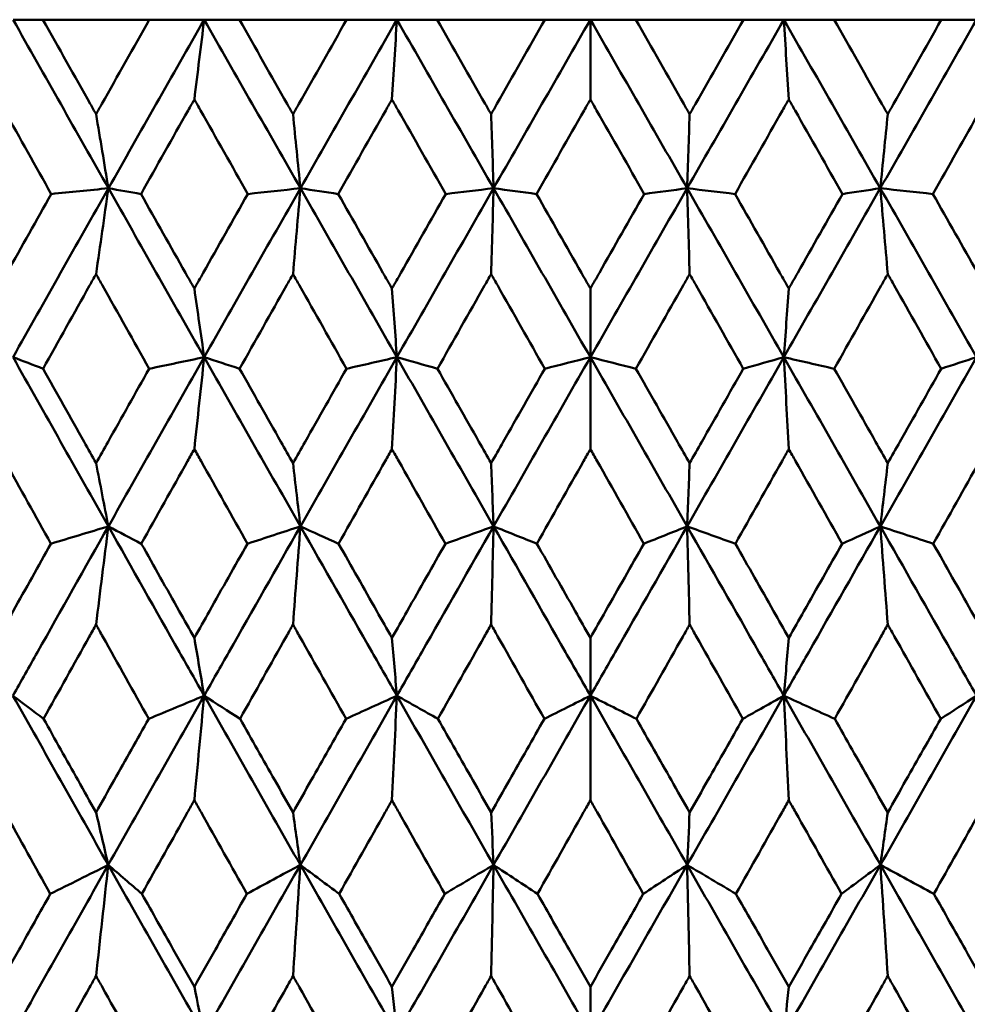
# Model space of a CAD drawing. Header units: millimetres. Extents: x 61 to 1929, y 482 to 2664.
# Tile 10 of 219: x 327 to 333, y 564 to 570. Entities that reach past the tile are written whole.
import ezdxf

# ---------------------------------------------------------------- set-up
doc = ezdxf.new("R2010")
doc.units = ezdxf.units.MM
doc.header["$LTSCALE"] = 10
doc.layers.add('Widoczne (ISO)', color=7, linetype='Continuous', lineweight=50)

msp = doc.modelspace()

# ---------------------------------------------------------------- linework, layer by layer
at = {"layer": 'Widoczne (ISO)'}
for p, q in [((327.1203, 570.2569), (327.3094, 570.2569)), ((327.9826, 570.2569), (327.3094, 570.2569)), ((327.9826, 570.2569), (328.3302, 570.2569)), ((328.3302, 570.2569), (328.553, 570.2569)), ((329.2316, 570.2569), (328.553, 570.2569)), ((329.2316, 570.2569), (329.5498, 570.2569)), ((329.5498, 570.2569), (329.8055, 570.2569)), ((330.4867, 570.2569), (329.8055, 570.2569)), ((330.4867, 570.2569), (330.7742, 570.2569)), ((330.7742, 569.7527), (330.7742, 570.2569)), ((330.7742, 570.2569), (331.0617, 570.2569)), ((331.743, 570.2569), (331.0617, 570.2569)), ((331.743, 570.2569), (331.9986, 570.2569)), ((331.9986, 570.2569), (332.3168, 570.2569)), ((332.9954, 570.2569), (332.3168, 570.2569)), ((332.9954, 570.2569), (333.2182, 570.2569)), ((330.7742, 568.556), (330.7742, 568.122)), ((330.7742, 567.5403), (330.7742, 568.122)), ((330.7742, 566.3468), (330.7742, 565.981)), ((330.7742, 565.3196), (330.7742, 565.981)), ((330.7742, 564.1399), (330.7742, 563.8404))]:
    msp.add_line(p, q, dxfattribs=at)
msp.add_circle((330.7742, 532.2569), 50, dxfattribs=at)
for points in [[(327.1203, 570.2569), (327.321, 569.9017), (327.5222, 569.5462), (327.7237, 569.1906)], [(328.3302, 570.2569), (328.1275, 569.9017), (327.9253, 569.5462), (327.7237, 569.1906)], [(328.2676, 569.7527), (328.2884, 569.9212), (328.3093, 570.0892), (328.3302, 570.2569)], [(328.3302, 570.2569), (328.533, 569.9017), (328.736, 569.5462), (328.9391, 569.1906)], [(329.5498, 570.2569), (329.3459, 569.9017), (329.1423, 569.5462), (328.9391, 569.1906)], [(329.5184, 569.7527), (329.5289, 569.9212), (329.5393, 570.0892), (329.5498, 570.2569)], [(329.5498, 570.2569), (329.7538, 569.9017), (329.9578, 569.5462), (330.1617, 569.1906)], [(330.7742, 570.2569), (330.5699, 569.9017), (330.3657, 569.5462), (330.1617, 569.1906)], [(330.7742, 570.2569), (330.9786, 569.9017), (331.1828, 569.5462), (331.3867, 569.1906)], [(331.9986, 570.2569), (331.7947, 569.9017), (331.5907, 569.5462), (331.3867, 569.1906)], [(331.9986, 570.2569), (332.2026, 569.9017), (332.4062, 569.5462), (332.6094, 569.1906)], [(332.03, 569.7527), (332.0196, 569.9212), (332.0091, 570.0892), (331.9986, 570.2569)], [(333.2182, 570.2569), (333.0155, 569.9017), (332.8125, 569.5462), (332.6094, 569.1906)], [(327.6455, 569.6593), (327.6716, 569.5028), (327.6976, 569.3466), (327.7237, 569.1906)], [(328.8921, 569.6593), (328.9077, 569.5028), (328.9234, 569.3466), (328.9391, 569.1906)], [(330.146, 569.6593), (330.1512, 569.5028), (330.1565, 569.3466), (330.1617, 569.1906)], [(331.4024, 569.6593), (331.3972, 569.5028), (331.392, 569.3466), (331.3867, 569.1906)], [(332.6564, 569.6593), (332.6407, 569.5028), (332.6251, 569.3466), (332.6094, 569.1906)], [(327.7237, 569.1906), (327.5219, 568.8346), (327.3206, 568.4783), (327.1201, 568.122)], [(327.7237, 569.1906), (327.603, 569.1785), (327.4824, 569.1664), (327.3617, 569.1543)], [(327.6455, 568.648), (327.6715, 568.8293), (327.6976, 569.0102), (327.7237, 569.1906)], [(327.7237, 569.1906), (327.9255, 568.8346), (328.1277, 568.4783), (328.3301, 568.122)], [(327.7237, 569.1906), (327.7925, 569.1785), (327.8613, 569.1664), (327.93, 569.1543)], [(328.9391, 569.1906), (328.7356, 568.8346), (328.5326, 568.4783), (328.3301, 568.122)], [(328.9391, 569.1906), (328.828, 569.1785), (328.7169, 569.1664), (328.6058, 569.1543)], [(328.8921, 568.648), (328.9077, 568.8293), (328.9234, 569.0102), (328.9391, 569.1906)], [(328.9391, 569.1906), (329.1425, 568.8346), (329.3461, 568.4783), (329.5498, 568.122)], [(328.9391, 569.1906), (329.019, 569.1785), (329.0988, 569.1664), (329.1787, 569.1543)], [(330.1617, 569.1906), (329.9575, 568.8346), (329.7535, 568.4783), (329.5498, 568.122)], [(330.1617, 569.1906), (330.0606, 569.1785), (329.9596, 569.1664), (329.8585, 569.1543)], [(330.146, 568.648), (330.1512, 568.8293), (330.1565, 569.0102), (330.1617, 569.1906)], [(330.1617, 569.1906), (330.3659, 568.8346), (330.5701, 568.4783), (330.7742, 568.122)], [(330.1617, 569.1906), (330.2524, 569.1785), (330.343, 569.1664), (330.4337, 569.1543)], [(331.3867, 569.1906), (331.1825, 568.8346), (330.9783, 568.4783), (330.7742, 568.122)], [(331.3867, 569.1906), (331.2961, 569.1785), (331.2055, 569.1664), (331.1148, 569.1543)], [(331.4024, 568.648), (331.3972, 568.8293), (331.392, 569.0102), (331.3867, 569.1906)], [(331.3867, 569.1906), (331.591, 568.8346), (331.795, 568.4783), (331.9987, 568.122)], [(331.3867, 569.1906), (331.4878, 569.1785), (331.5889, 569.1664), (331.69, 569.1543)], [(332.6094, 569.1906), (332.4059, 568.8346), (332.2024, 568.4783), (331.9987, 568.122)], [(332.6094, 569.1906), (332.5295, 569.1785), (332.4496, 569.1664), (332.3698, 569.1543)], [(332.6564, 568.648), (332.6408, 568.8293), (332.6251, 569.0102), (332.6094, 569.1906)], [(332.6094, 569.1906), (332.8128, 568.8346), (333.0158, 568.4783), (333.2183, 568.122)], [(332.6094, 569.1906), (332.7205, 569.1785), (332.8315, 569.1664), (332.9426, 569.1543)], [(328.2676, 568.556), (328.2884, 568.4111), (328.3092, 568.2664), (328.3301, 568.122)], [(329.5184, 568.556), (329.5288, 568.4111), (329.5393, 568.2664), (329.5498, 568.122)], [(332.03, 568.556), (332.0196, 568.4111), (332.0092, 568.2664), (331.9987, 568.122)], [(327.1201, 568.122), (327.1835, 568.0977), (327.2469, 568.0734), (327.3103, 568.0491)], [(327.1201, 568.122), (327.3208, 567.7653), (327.5219, 567.4085), (327.7234, 567.0518)], [(328.3301, 568.122), (328.1274, 567.7653), (327.9251, 567.4085), (327.7234, 567.0518)], [(328.3301, 568.122), (328.214, 568.0977), (328.0978, 568.0734), (327.9817, 568.0491)], [(328.2676, 567.5403), (328.2883, 567.7347), (328.3092, 567.9286), (328.3301, 568.122)], [(328.3301, 568.122), (328.4047, 568.0977), (328.4793, 568.0734), (328.554, 568.0491)], [(328.3301, 568.122), (328.5328, 567.7653), (328.7357, 567.4085), (328.9389, 567.0518)], [(329.5498, 568.122), (329.3458, 567.7653), (329.1422, 567.4085), (328.9389, 567.0518)], [(329.5498, 568.122), (329.4434, 568.0977), (329.3371, 568.0734), (329.2307, 568.0491)], [(329.5184, 567.5403), (329.5288, 567.7347), (329.5393, 567.9286), (329.5498, 568.122)], [(329.5498, 568.122), (329.6353, 568.0977), (329.7208, 568.0734), (329.8064, 568.0491)], [(329.5498, 568.122), (329.7536, 567.7653), (329.9576, 567.4085), (330.1616, 567.0518)], [(330.7742, 568.122), (330.5699, 567.7653), (330.3657, 567.4085), (330.1616, 567.0518)], [(330.7742, 568.122), (330.6781, 568.0977), (330.582, 568.0734), (330.4858, 568.0491)], [(330.7742, 568.122), (330.8704, 568.0977), (330.9665, 568.0734), (331.0626, 568.0491)], [(330.7742, 568.122), (330.9785, 567.7653), (331.1828, 567.4085), (331.3868, 567.0518)], [(331.9987, 568.122), (331.7948, 567.7653), (331.5908, 567.4085), (331.3868, 567.0518)], [(331.9987, 568.122), (331.9132, 568.0977), (331.8276, 568.0734), (331.7421, 568.0491)], [(332.03, 567.5403), (332.0196, 567.7347), (332.0092, 567.9286), (331.9987, 568.122)], [(331.9987, 568.122), (332.105, 568.0977), (332.2114, 568.0734), (332.3178, 568.0491)], [(331.9987, 568.122), (332.2026, 567.7653), (332.4063, 567.4085), (332.6095, 567.0518)], [(333.2183, 568.122), (333.0157, 567.7653), (332.8127, 567.4085), (332.6095, 567.0518)], [(333.2183, 568.122), (333.1437, 568.0977), (333.0691, 568.0734), (332.9945, 568.0491)], [(327.6455, 567.4516), (327.6715, 567.3181), (327.6974, 567.1849), (327.7234, 567.0518)], [(328.8921, 567.4516), (328.9077, 567.3181), (328.9233, 567.1849), (328.9389, 567.0518)], [(330.146, 567.4516), (330.1512, 567.3181), (330.1564, 567.1849), (330.1616, 567.0518)], [(331.4024, 567.4516), (331.3972, 567.3181), (331.392, 567.1849), (331.3868, 567.0518)], [(332.6564, 567.4516), (332.6408, 567.3181), (332.6252, 567.1849), (332.6095, 567.0518)], [(327.7234, 567.0518), (327.6022, 567.0153), (327.481, 566.9788), (327.3598, 566.9423)], [(327.6455, 566.4306), (327.6714, 566.6382), (327.6974, 566.8453), (327.7234, 567.0518)], [(327.7234, 567.0518), (327.7929, 567.0153), (327.8624, 566.9788), (327.9319, 566.9423)], [(328.9389, 567.0518), (328.8273, 567.0153), (328.7156, 566.9788), (328.6039, 566.9423)], [(328.8921, 566.4306), (328.9076, 566.6382), (328.9232, 566.8453), (328.9389, 567.0518)], [(328.9389, 567.0518), (329.0195, 567.0153), (329.1, 566.9788), (329.1806, 566.9423)], [(330.1616, 567.0518), (330.06, 567.0153), (329.9583, 566.9788), (329.8566, 566.9423)], [(330.146, 566.4306), (330.1512, 566.6382), (330.1564, 566.8453), (330.1616, 567.0518)], [(330.1616, 567.0518), (330.2529, 567.0153), (330.3442, 566.9788), (330.4355, 566.9423)], [(331.3868, 567.0518), (331.2955, 567.0153), (331.2042, 566.9788), (331.1129, 566.9423)], [(331.4024, 566.4306), (331.3973, 566.6382), (331.392, 566.8453), (331.3868, 567.0518)], [(331.3868, 567.0518), (331.4885, 567.0153), (331.5901, 566.9788), (331.6918, 566.9423)], [(332.6095, 567.0518), (332.529, 567.0153), (332.4484, 566.9788), (332.3679, 566.9423)], [(332.6564, 566.4306), (332.6408, 566.6382), (332.6252, 566.8453), (332.6095, 567.0518)], [(332.6095, 567.0518), (332.7212, 567.0153), (332.8328, 566.9788), (332.9445, 566.9423)], [(328.2676, 566.3468), (328.2883, 566.2247), (328.309, 566.1027), (328.3297, 565.981)], [(329.5184, 566.3468), (329.5288, 566.2247), (329.5392, 566.1027), (329.5496, 565.981)], [(332.03, 566.3468), (332.0197, 566.2247), (332.0093, 566.1027), (331.9989, 565.981)], [(327.1196, 565.981), (327.1841, 565.9323), (327.2486, 565.8835), (327.3131, 565.8348)], [(327.1196, 565.981), (327.32, 565.6241), (327.5211, 565.2672), (327.7228, 564.9102)], [(328.3297, 565.981), (328.1271, 565.6241), (327.9248, 565.2672), (327.7228, 564.9102)], [(328.3297, 565.981), (328.2128, 565.9323), (328.0958, 565.8835), (327.9788, 565.8348)], [(328.2676, 565.3196), (328.2882, 565.5406), (328.3089, 565.7611), (328.3297, 565.981)], [(328.3297, 565.981), (328.4054, 565.9323), (328.4811, 565.8835), (328.5568, 565.8348)], [(328.3297, 565.981), (328.5322, 565.6241), (328.7352, 565.2672), (328.9386, 564.9102)], [(329.5496, 565.981), (329.3458, 565.6241), (329.1421, 565.2672), (328.9386, 564.9102)], [(329.5496, 565.981), (329.4424, 565.9323), (329.3351, 565.8835), (329.2278, 565.8348)], [(329.5184, 565.3196), (329.5288, 565.5406), (329.5391, 565.7611), (329.5496, 565.981)], [(329.5496, 565.981), (329.6361, 565.9323), (329.7227, 565.8835), (329.8093, 565.8348)], [(329.5496, 565.981), (329.7533, 565.6241), (329.9573, 565.2672), (330.1615, 564.9102)], [(330.7742, 565.981), (330.5701, 565.6241), (330.3658, 565.2672), (330.1615, 564.9102)], [(330.7742, 565.981), (330.6772, 565.9323), (330.5801, 565.8835), (330.4829, 565.8348)], [(330.7742, 565.981), (330.8713, 565.9323), (330.9684, 565.8835), (331.0655, 565.8348)], [(330.7742, 565.981), (330.9784, 565.6241), (331.1827, 565.2672), (331.3869, 564.9102)], [(331.9989, 565.981), (331.7952, 565.6241), (331.5911, 565.2672), (331.3869, 564.9102)], [(331.9989, 565.981), (331.9123, 565.9323), (331.8258, 565.8835), (331.7392, 565.8348)], [(332.03, 565.3196), (332.0197, 565.5406), (332.0093, 565.7611), (331.9989, 565.981)], [(331.9989, 565.981), (332.1061, 565.9323), (332.2133, 565.8835), (332.3206, 565.8348)], [(331.9989, 565.981), (332.2027, 565.6241), (332.4064, 565.2672), (332.6099, 564.9102)], [(333.2187, 565.981), (333.0162, 565.6241), (332.8133, 565.2672), (332.6099, 564.9102)], [(333.2187, 565.981), (333.143, 565.9323), (333.0674, 565.8835), (332.9916, 565.8348)], [(327.6455, 565.2426), (327.6713, 565.1317), (327.697, 565.0209), (327.7228, 564.9102)], [(328.8921, 565.2426), (328.9075, 565.1317), (328.923, 565.0209), (328.9386, 564.9102)], [(330.146, 565.2426), (330.1512, 565.1317), (330.1564, 565.0209), (330.1615, 564.9102)], [(331.4024, 565.2426), (331.3973, 565.1317), (331.3921, 565.0209), (331.3869, 564.9102)], [(332.6564, 565.2426), (332.6409, 565.1317), (332.6254, 565.0209), (332.6099, 564.9102)], [(327.7228, 564.9102), (327.521, 564.5536), (327.3196, 564.1969), (327.1187, 563.8404)], [(327.7228, 564.9102), (327.6006, 564.8493), (327.4783, 564.7883), (327.356, 564.7273)], [(327.6455, 564.2082), (327.6712, 564.4428), (327.6969, 564.6768), (327.7228, 564.9102)], [(327.7228, 564.9102), (327.7937, 564.8493), (327.8647, 564.7883), (327.9357, 564.7273)], [(327.7228, 564.9102), (327.9244, 564.5536), (328.1265, 564.1969), (328.3291, 563.8404)], [(328.9386, 564.9102), (328.7352, 564.5536), (328.532, 564.1969), (328.3291, 563.8404)], [(328.9386, 564.9102), (328.8258, 564.8493), (328.713, 564.7883), (328.6001, 564.7273)], [(328.8921, 564.2082), (328.9075, 564.4428), (328.923, 564.6768), (328.9386, 564.9102)], [(328.9386, 564.9102), (329.0205, 564.8493), (329.1024, 564.7883), (329.1844, 564.7273)], [(328.9386, 564.9102), (329.1417, 564.5536), (329.3453, 564.1969), (329.5493, 563.8404)], [(330.1615, 564.9102), (329.9574, 564.5536), (329.7533, 564.1969), (329.5493, 563.8404)], [(330.1615, 564.9102), (330.0586, 564.8493), (329.9557, 564.7883), (329.8528, 564.7273)], [(330.146, 564.2082), (330.1512, 564.4428), (330.1563, 564.6768), (330.1615, 564.9102)], [(330.1615, 564.9102), (330.2541, 564.8493), (330.3467, 564.7883), (330.4394, 564.7273)], [(330.1615, 564.9102), (330.3656, 564.5536), (330.5698, 564.1969), (330.7742, 563.8404)], [(331.3869, 564.9102), (331.1829, 564.5536), (330.9786, 564.1969), (330.7742, 563.8404)], [(331.3869, 564.9102), (331.2943, 564.8493), (331.2017, 564.7883), (331.1091, 564.7273)], [(331.4024, 564.2082), (331.3973, 564.4428), (331.3921, 564.6768), (331.3869, 564.9102)], [(331.3869, 564.9102), (331.4898, 564.8493), (331.5927, 564.7883), (331.6957, 564.7273)], [(331.3869, 564.9102), (331.591, 564.5536), (331.7951, 564.1969), (331.9992, 563.8404)], [(332.6099, 564.9102), (332.4067, 564.5536), (332.2031, 564.1969), (331.9992, 563.8404)], [(332.6099, 564.9102), (332.528, 564.8493), (332.446, 564.7883), (332.364, 564.7273)], [(332.6564, 564.2082), (332.641, 564.4428), (332.6255, 564.6768), (332.6099, 564.9102)], [(332.6099, 564.9102), (332.7227, 564.8493), (332.8355, 564.7883), (332.9484, 564.7273)], [(332.6099, 564.9102), (332.8132, 564.5536), (333.0164, 564.1969), (333.2193, 563.8404)], [(328.2676, 564.1399), (328.2881, 564.0399), (328.3086, 563.9401), (328.3291, 563.8404)], [(329.5184, 564.1399), (329.5287, 564.0399), (329.539, 563.9401), (329.5493, 563.8404)], [(332.03, 564.1399), (332.0198, 564.0399), (332.0095, 563.9401), (331.9992, 563.8404)]]:
    msp.add_open_spline(points, degree=3, dxfattribs=at)
for points, knots in [([(327.3094, 570.2569), (327.4092, 570.0793), (327.5091, 569.9016), (327.6213, 569.7024), (327.6334, 569.6808), (327.6455, 569.6593)], [0, 0, 0, 0, 0.06135239, 0.06135239, 0.06879633, 0.06879633, 0.06879633, 0.06879633]), ([(327.6455, 569.6593), (327.6577, 569.6808), (327.6698, 569.7024), (327.782, 569.9016), (327.8822, 570.0793), (327.9826, 570.2569)], [0.05393723, 0.05393723, 0.05393723, 0.05393723, 0.06137399, 0.06137399, 0.12273355, 0.12273355, 0.12273355, 0.12273355]), ([(328.553, 570.2569), (328.6538, 570.0793), (328.7545, 569.9016), (328.8676, 569.7024), (328.8798, 569.6808), (328.8921, 569.6593)], [0, 0, 0, 0, 0.06135239, 0.06135239, 0.06879633, 0.06879633, 0.06879633, 0.06879633]), ([(328.8921, 569.6593), (328.9043, 569.6808), (328.9165, 569.7024), (329.0296, 569.9016), (329.1306, 570.0793), (329.2316, 570.2569)], [0.05393723, 0.05393723, 0.05393723, 0.05393723, 0.06137399, 0.06137399, 0.12273355, 0.12273355, 0.12273355, 0.12273355]), ([(329.8055, 570.2569), (329.9067, 570.0793), (330.0079, 569.9016), (330.1214, 569.7024), (330.1337, 569.6808), (330.146, 569.6593)], [0, 0, 0, 0, 0.06135239, 0.06135239, 0.06879633, 0.06879633, 0.06879633, 0.06879633]), ([(330.146, 569.6593), (330.1583, 569.6808), (330.1706, 569.7024), (330.2841, 569.9016), (330.3854, 570.0793), (330.4867, 570.2569)], [0.05393723, 0.05393723, 0.05393723, 0.05393723, 0.06137399, 0.06137399, 0.12273355, 0.12273355, 0.12273355, 0.12273355]), ([(331.0617, 570.2569), (331.1631, 570.0793), (331.2644, 569.9016), (331.3779, 569.7024), (331.3902, 569.6808), (331.4024, 569.6593)], [0, 0, 0, 0, 0.06135239, 0.06135239, 0.06879633, 0.06879633, 0.06879633, 0.06879633]), ([(331.4024, 569.6593), (331.4147, 569.6808), (331.427, 569.7024), (331.5405, 569.9016), (331.6417, 570.0793), (331.743, 570.2569)], [0.05393723, 0.05393723, 0.05393723, 0.05393723, 0.06137399, 0.06137399, 0.12273355, 0.12273355, 0.12273355, 0.12273355]), ([(332.3168, 570.2569), (332.4179, 570.0793), (332.5188, 569.9016), (332.6319, 569.7024), (332.6442, 569.6808), (332.6564, 569.6593)], [0, 0, 0, 0, 0.06135239, 0.06135239, 0.06879633, 0.06879633, 0.06879633, 0.06879633]), ([(332.6564, 569.6593), (332.6686, 569.6808), (332.6808, 569.7024), (332.7939, 569.9016), (332.8947, 570.0793), (332.9954, 570.2569)], [0.05393723, 0.05393723, 0.05393723, 0.05393723, 0.06137399, 0.06137399, 0.12273355, 0.12273355, 0.12273355, 0.12273355]), ([(327.3617, 569.1543), (327.2629, 569.3305), (327.1642, 569.5068), (327.0526, 569.7062), (327.0396, 569.7294), (327.0266, 569.7527)], [0.00523804, 0.00523804, 0.00523804, 0.00523804, 0.06606705, 0.06606705, 0.07409033, 0.07409033, 0.07409033, 0.07409033]), ([(328.2676, 569.7527), (328.2544, 569.7295), (328.2413, 569.7063), (328.1287, 569.5068), (328.0293, 569.3306), (327.93, 569.1543)], [0.05804162, 0.05804162, 0.05804162, 0.05804162, 0.06605559, 0.06605559, 0.12689392, 0.12689392, 0.12689392, 0.12689392]), ([(328.6058, 569.1543), (328.5062, 569.3305), (328.4066, 569.5068), (328.2938, 569.7062), (328.2807, 569.7294), (328.2676, 569.7527)], [0.00523804, 0.00523804, 0.00523804, 0.00523804, 0.06606705, 0.06606705, 0.07409033, 0.07409033, 0.07409033, 0.07409033]), ([(329.5184, 569.7527), (329.5052, 569.7295), (329.492, 569.7063), (329.3787, 569.5068), (329.2786, 569.3306), (329.1787, 569.1543)], [0.05804162, 0.05804162, 0.05804162, 0.05804162, 0.06605559, 0.06605559, 0.12689392, 0.12689392, 0.12689392, 0.12689392]), ([(329.8585, 569.1543), (329.7584, 569.3305), (329.6582, 569.5068), (329.5448, 569.7062), (329.5316, 569.7294), (329.5184, 569.7527)], [0.00523804, 0.00523804, 0.00523804, 0.00523804, 0.06606705, 0.06606705, 0.07409033, 0.07409033, 0.07409033, 0.07409033]), ([(330.7742, 569.7527), (330.761, 569.7295), (330.7478, 569.7063), (330.6342, 569.5068), (330.5339, 569.3306), (330.4337, 569.1543)], [0.05804162, 0.05804162, 0.05804162, 0.05804162, 0.06605559, 0.06605559, 0.12689392, 0.12689392, 0.12689392, 0.12689392]), ([(331.1148, 569.1543), (331.0146, 569.3305), (330.9143, 569.5068), (330.8007, 569.7062), (330.7875, 569.7294), (330.7742, 569.7527)], [0.00523804, 0.00523804, 0.00523804, 0.00523804, 0.06606705, 0.06606705, 0.07409033, 0.07409033, 0.07409033, 0.07409033]), ([(332.03, 569.7527), (332.0168, 569.7295), (332.0036, 569.7063), (331.8903, 569.5068), (331.7901, 569.3306), (331.69, 569.1543)], [0.05804162, 0.05804162, 0.05804162, 0.05804162, 0.06605559, 0.06605559, 0.12689392, 0.12689392, 0.12689392, 0.12689392]), ([(332.3698, 569.1543), (332.2698, 569.3305), (332.1698, 569.5068), (332.0565, 569.7062), (332.0433, 569.7294), (332.03, 569.7527)], [0.00523804, 0.00523804, 0.00523804, 0.00523804, 0.06606705, 0.06606705, 0.07409033, 0.07409033, 0.07409033, 0.07409033]), ([(333.2809, 569.7527), (333.2678, 569.7295), (333.2547, 569.7063), (333.1419, 569.5068), (333.0423, 569.3306), (332.9426, 569.1543)], [0.05804162, 0.05804162, 0.05804162, 0.05804162, 0.06605559, 0.06605559, 0.12689392, 0.12689392, 0.12689392, 0.12689392]), ([(327.0266, 568.556), (327.0453, 568.5895), (327.064, 568.6229), (327.1756, 568.8224), (327.2686, 568.9883), (327.3617, 569.1543)], [0.04993807, 0.04993807, 0.04993807, 0.04993807, 0.0614821, 0.0614821, 0.11877783, 0.11877783, 0.11877783, 0.11877783]), ([(327.93, 569.1543), (328.0236, 568.9883), (328.1172, 568.8224), (328.2298, 568.623), (328.2487, 568.5895), (328.2676, 568.556)], [0.00418374, 0.00418374, 0.00418374, 0.00418374, 0.06147247, 0.06147247, 0.07302352, 0.07302352, 0.07302352, 0.07302352]), ([(328.2676, 568.556), (328.2864, 568.5895), (328.3053, 568.6229), (328.418, 568.8224), (328.5119, 568.9883), (328.6058, 569.1543)], [0.04993807, 0.04993807, 0.04993807, 0.04993807, 0.0614821, 0.0614821, 0.11877783, 0.11877783, 0.11877783, 0.11877783]), ([(329.1787, 569.1543), (329.2729, 568.9883), (329.3671, 568.8224), (329.4804, 568.623), (329.4994, 568.5895), (329.5184, 568.556)], [0.00418374, 0.00418374, 0.00418374, 0.00418374, 0.06147247, 0.06147247, 0.07302352, 0.07302352, 0.07302352, 0.07302352]), ([(329.5184, 568.556), (329.5374, 568.5895), (329.5564, 568.6229), (329.6697, 568.8224), (329.7641, 568.9883), (329.8585, 569.1543)], [0.04993807, 0.04993807, 0.04993807, 0.04993807, 0.0614821, 0.0614821, 0.11877783, 0.11877783, 0.11877783, 0.11877783]), ([(330.4337, 569.1543), (330.5281, 568.9883), (330.6226, 568.8224), (330.7361, 568.623), (330.7552, 568.5895), (330.7742, 568.556)], [0.00418374, 0.00418374, 0.00418374, 0.00418374, 0.06147247, 0.06147247, 0.07302352, 0.07302352, 0.07302352, 0.07302352]), ([(330.7742, 568.556), (330.7933, 568.5895), (330.8123, 568.6229), (330.9258, 568.8224), (331.0203, 568.9883), (331.1148, 569.1543)], [0.04993807, 0.04993807, 0.04993807, 0.04993807, 0.0614821, 0.0614821, 0.11877783, 0.11877783, 0.11877783, 0.11877783]), ([(331.69, 569.1543), (331.7844, 568.9883), (331.8787, 568.8224), (331.992, 568.623), (332.011, 568.5895), (332.03, 568.556)], [0.00418374, 0.00418374, 0.00418374, 0.00418374, 0.06147247, 0.06147247, 0.07302352, 0.07302352, 0.07302352, 0.07302352]), ([(332.03, 568.556), (332.049, 568.5895), (332.068, 568.6229), (332.1813, 568.8224), (332.2755, 568.9883), (332.3698, 569.1543)], [0.04993807, 0.04993807, 0.04993807, 0.04993807, 0.0614821, 0.0614821, 0.11877783, 0.11877783, 0.11877783, 0.11877783]), ([(332.9426, 569.1543), (333.0366, 568.9883), (333.1304, 568.8224), (333.2431, 568.623), (333.262, 568.5895), (333.2809, 568.556)], [0.00418374, 0.00418374, 0.00418374, 0.00418374, 0.06147247, 0.06147247, 0.07302352, 0.07302352, 0.07302352, 0.07302352]), ([(327.6455, 568.648), (327.6318, 568.6235), (327.6181, 568.5991), (327.5062, 568.3995), (327.4082, 568.2243), (327.3103, 568.0491)], [0.06241522, 0.06241522, 0.06241522, 0.06241522, 0.0708546, 0.0708546, 0.13127416, 0.13127416, 0.13127416, 0.13127416]), ([(327.9817, 568.0491), (327.8833, 568.2243), (327.785, 568.3994), (327.673, 568.599), (327.6593, 568.6235), (327.6455, 568.648)], [0.01044349, 0.01044349, 0.01044349, 0.01044349, 0.07085106, 0.07085106, 0.07930241, 0.07930241, 0.07930241, 0.07930241]), ([(328.8921, 568.648), (328.8782, 568.6235), (328.8644, 568.5991), (328.7516, 568.3995), (328.6527, 568.2243), (328.554, 568.0491)], [0.06241522, 0.06241522, 0.06241522, 0.06241522, 0.0708546, 0.0708546, 0.13127416, 0.13127416, 0.13127416, 0.13127416]), ([(329.2307, 568.0491), (329.1316, 568.2243), (329.0326, 568.3994), (328.9198, 568.599), (328.9059, 568.6235), (328.8921, 568.648)], [0.01044349, 0.01044349, 0.01044349, 0.01044349, 0.07085106, 0.07085106, 0.07930241, 0.07930241, 0.07930241, 0.07930241]), ([(330.146, 568.648), (330.1321, 568.6235), (330.1182, 568.5991), (330.005, 568.3995), (329.9056, 568.2243), (329.8064, 568.0491)], [0.06241522, 0.06241522, 0.06241522, 0.06241522, 0.0708546, 0.0708546, 0.13127416, 0.13127416, 0.13127416, 0.13127416]), ([(330.4858, 568.0491), (330.3865, 568.2243), (330.2871, 568.3994), (330.1738, 568.599), (330.1599, 568.6235), (330.146, 568.648)], [0.01044349, 0.01044349, 0.01044349, 0.01044349, 0.07085106, 0.07085106, 0.07930241, 0.07930241, 0.07930241, 0.07930241]), ([(331.4024, 568.648), (331.3886, 568.6235), (331.3747, 568.5991), (331.2614, 568.3995), (331.162, 568.2243), (331.0626, 568.0491)], [0.06241522, 0.06241522, 0.06241522, 0.06241522, 0.0708546, 0.0708546, 0.13127416, 0.13127416, 0.13127416, 0.13127416]), ([(331.7421, 568.0491), (331.6428, 568.2243), (331.5435, 568.3994), (331.4303, 568.599), (331.4163, 568.6235), (331.4024, 568.648)], [0.01044349, 0.01044349, 0.01044349, 0.01044349, 0.07085106, 0.07085106, 0.07930241, 0.07930241, 0.07930241, 0.07930241]), ([(332.6564, 568.648), (332.6426, 568.6235), (332.6287, 568.5991), (332.5159, 568.3995), (332.4168, 568.2243), (332.3178, 568.0491)], [0.06241522, 0.06241522, 0.06241522, 0.06241522, 0.0708546, 0.0708546, 0.13127416, 0.13127416, 0.13127416, 0.13127416]), ([(332.9945, 568.0491), (332.8958, 568.2243), (332.7969, 568.3994), (332.6841, 568.599), (332.6702, 568.6235), (332.6564, 568.648)], [0.01044349, 0.01044349, 0.01044349, 0.01044349, 0.07085106, 0.07085106, 0.07930241, 0.07930241, 0.07930241, 0.07930241]), ([(327.3103, 568.0491), (327.3966, 567.8951), (327.483, 567.741), (327.5948, 567.5418), (327.6202, 567.4967), (327.6455, 567.4516)], [0.00838421, 0.00838421, 0.00838421, 0.00838421, 0.06155515, 0.06155515, 0.07712864, 0.07712864, 0.07712864, 0.07712864]), ([(327.6455, 567.4516), (327.6709, 567.4967), (327.6962, 567.5418), (327.8082, 567.741), (327.8949, 567.8951), (327.9817, 568.0491)], [0.04598621, 0.04598621, 0.04598621, 0.04598621, 0.06155279, 0.06155279, 0.11473062, 0.11473062, 0.11473062, 0.11473062]), ([(328.554, 568.0491), (328.6411, 567.8951), (328.7282, 567.741), (328.841, 567.5418), (328.8665, 567.4967), (328.8921, 567.4516)], [0.00838421, 0.00838421, 0.00838421, 0.00838421, 0.06155515, 0.06155515, 0.07712864, 0.07712864, 0.07712864, 0.07712864]), ([(328.8921, 567.4516), (328.9176, 567.4967), (328.9431, 567.5418), (329.056, 567.741), (329.1433, 567.8951), (329.2307, 568.0491)], [0.04598621, 0.04598621, 0.04598621, 0.04598621, 0.06155279, 0.06155279, 0.11473062, 0.11473062, 0.11473062, 0.11473062]), ([(329.8064, 568.0491), (329.8939, 567.8951), (329.9815, 567.741), (330.0947, 567.5418), (330.1204, 567.4967), (330.146, 567.4516)], [0.00838421, 0.00838421, 0.00838421, 0.00838421, 0.06155515, 0.06155515, 0.07712864, 0.07712864, 0.07712864, 0.07712864]), ([(330.146, 567.4516), (330.1717, 567.4967), (330.1973, 567.5418), (330.3105, 567.741), (330.3982, 567.8951), (330.4858, 568.0491)], [0.04598621, 0.04598621, 0.04598621, 0.04598621, 0.06155279, 0.06155279, 0.11473062, 0.11473062, 0.11473062, 0.11473062]), ([(331.0626, 568.0491), (331.1503, 567.8951), (331.2379, 567.741), (331.3511, 567.5418), (331.3768, 567.4967), (331.4024, 567.4516)], [0.00838421, 0.00838421, 0.00838421, 0.00838421, 0.06155515, 0.06155515, 0.07712864, 0.07712864, 0.07712864, 0.07712864]), ([(331.4024, 567.4516), (331.4281, 567.4967), (331.4537, 567.5418), (331.5669, 567.741), (331.6545, 567.8951), (331.7421, 568.0491)], [0.04598621, 0.04598621, 0.04598621, 0.04598621, 0.06155279, 0.06155279, 0.11473062, 0.11473062, 0.11473062, 0.11473062]), ([(332.3178, 568.0491), (332.4051, 567.8951), (332.4925, 567.741), (332.6053, 567.5418), (332.6308, 567.4967), (332.6564, 567.4516)], [0.00838421, 0.00838421, 0.00838421, 0.00838421, 0.06155515, 0.06155515, 0.07712864, 0.07712864, 0.07712864, 0.07712864]), ([(332.6564, 567.4516), (332.6819, 567.4967), (332.7075, 567.5418), (332.8202, 567.741), (332.9074, 567.8951), (332.9945, 568.0491)], [0.04598621, 0.04598621, 0.04598621, 0.04598621, 0.06155279, 0.06155279, 0.11473062, 0.11473062, 0.11473062, 0.11473062]), ([(327.3598, 566.9423), (327.2627, 567.1164), (327.1658, 567.2904), (327.0548, 567.4897), (327.0407, 567.515), (327.0266, 567.5403)], [0.01556037, 0.01556037, 0.01556037, 0.01556037, 0.07555527, 0.07555527, 0.08428623, 0.08428623, 0.08428623, 0.08428623]), ([(328.2676, 567.5403), (328.2534, 567.5151), (328.2391, 567.4898), (328.1271, 567.2905), (328.0295, 567.1164), (327.9319, 566.9423)], [0.06686277, 0.06686277, 0.06686277, 0.06686277, 0.07557848, 0.07557848, 0.13558897, 0.13558897, 0.13558897, 0.13558897]), ([(328.6039, 566.9423), (328.506, 567.1164), (328.4081, 567.2904), (328.296, 567.4897), (328.2818, 567.515), (328.2676, 567.5403)], [0.01556037, 0.01556037, 0.01556037, 0.01556037, 0.07555527, 0.07555527, 0.08428623, 0.08428623, 0.08428623, 0.08428623]), ([(329.5184, 567.5403), (329.5041, 567.5151), (329.4898, 567.4898), (329.3771, 567.2905), (329.2788, 567.1164), (329.1806, 566.9423)], [0.06686277, 0.06686277, 0.06686277, 0.06686277, 0.07557848, 0.07557848, 0.13558897, 0.13558897, 0.13558897, 0.13558897]), ([(329.8566, 566.9423), (329.7582, 567.1164), (329.6598, 567.2904), (329.5471, 567.4897), (329.5327, 567.515), (329.5184, 567.5403)], [0.01556037, 0.01556037, 0.01556037, 0.01556037, 0.07555527, 0.07555527, 0.08428623, 0.08428623, 0.08428623, 0.08428623]), ([(330.7742, 567.5403), (330.7599, 567.5151), (330.7456, 567.4898), (330.6327, 567.2905), (330.5341, 567.1164), (330.4355, 566.9423)], [0.06686277, 0.06686277, 0.06686277, 0.06686277, 0.07557848, 0.07557848, 0.13558897, 0.13558897, 0.13558897, 0.13558897]), ([(331.1129, 566.9423), (331.0144, 567.1164), (330.9159, 567.2904), (330.8029, 567.4897), (330.7886, 567.515), (330.7742, 567.5403)], [0.01556037, 0.01556037, 0.01556037, 0.01556037, 0.07555527, 0.07555527, 0.08428623, 0.08428623, 0.08428623, 0.08428623]), ([(332.03, 567.5403), (332.0157, 567.5151), (332.0014, 567.4898), (331.8887, 567.2905), (331.7903, 567.1164), (331.6918, 566.9423)], [0.06686277, 0.06686277, 0.06686277, 0.06686277, 0.07557848, 0.07557848, 0.13558897, 0.13558897, 0.13558897, 0.13558897]), ([(332.3679, 566.9423), (332.2697, 567.1164), (332.1714, 567.2904), (332.0587, 567.4897), (332.0444, 567.515), (332.03, 567.5403)], [0.01556037, 0.01556037, 0.01556037, 0.01556037, 0.07555527, 0.07555527, 0.08428623, 0.08428623, 0.08428623, 0.08428623]), ([(333.2809, 567.5403), (333.2667, 567.5151), (333.2525, 567.4898), (333.1404, 567.2905), (333.0425, 567.1164), (332.9445, 566.9423)], [0.06686277, 0.06686277, 0.06686277, 0.06686277, 0.07557848, 0.07557848, 0.13558897, 0.13558897, 0.13558897, 0.13558897]), ([(327.7234, 567.0518), (327.5736, 566.7868), (327.424, 566.5218), (327.2231, 566.1649), (327.1713, 566.073), (327.1196, 565.981)], [0.3692784, 0.3692784, 0.3692784, 0.3692784, 0.4608442, 0.4608442, 0.492629, 0.492629, 0.492629, 0.492629]), ([(327.7234, 567.0518), (327.8732, 566.7868), (328.0231, 566.5218), (328.2254, 566.1649), (328.2776, 566.073), (328.3297, 565.981)], [0.3692784, 0.3692784, 0.3692784, 0.3692784, 0.4608442, 0.4608442, 0.492629, 0.492629, 0.492629, 0.492629]), ([(328.9389, 567.0518), (328.7879, 566.7868), (328.6371, 566.5218), (328.4342, 566.1649), (328.382, 566.073), (328.3297, 565.981)], [0.3692784, 0.3692784, 0.3692784, 0.3692784, 0.4608442, 0.4608442, 0.492629, 0.492629, 0.492629, 0.492629]), ([(328.9389, 567.0518), (329.0899, 566.7868), (329.2409, 566.5218), (329.4446, 566.1649), (329.4971, 566.073), (329.5496, 565.981)], [0.3692784, 0.3692784, 0.3692784, 0.3692784, 0.4608442, 0.4608442, 0.492629, 0.492629, 0.492629, 0.492629]), ([(330.1616, 567.0518), (330.0101, 566.7868), (329.8586, 566.5218), (329.6546, 566.1649), (329.6021, 566.073), (329.5496, 565.981)], [0.3692784, 0.3692784, 0.3692784, 0.3692784, 0.4608442, 0.4608442, 0.492629, 0.492629, 0.492629, 0.492629]), ([(330.1616, 567.0518), (330.3132, 566.7868), (330.4648, 566.5218), (330.669, 566.1649), (330.7216, 566.073), (330.7742, 565.981)], [0.3692784, 0.3692784, 0.3692784, 0.3692784, 0.4608442, 0.4608442, 0.492629, 0.492629, 0.492629, 0.492629]), ([(331.3868, 567.0518), (331.2352, 566.7868), (331.0836, 566.5218), (330.8795, 566.1649), (330.8269, 566.073), (330.7742, 565.981)], [0.3692784, 0.3692784, 0.3692784, 0.3692784, 0.4608442, 0.4608442, 0.492629, 0.492629, 0.492629, 0.492629]), ([(331.3868, 567.0518), (331.5384, 566.7868), (331.6899, 566.5218), (331.8938, 566.1649), (331.9464, 566.073), (331.9989, 565.981)], [0.3692784, 0.3692784, 0.3692784, 0.3692784, 0.4608442, 0.4608442, 0.492629, 0.492629, 0.492629, 0.492629]), ([(332.6095, 567.0518), (332.4586, 566.7868), (332.3075, 566.5218), (332.1039, 566.1649), (332.0514, 566.073), (331.9989, 565.981)], [0.3692784, 0.3692784, 0.3692784, 0.3692784, 0.4608442, 0.4608442, 0.492629, 0.492629, 0.492629, 0.492629]), ([(332.6095, 567.0518), (332.7606, 566.7868), (332.9114, 566.5218), (333.1142, 566.1649), (333.1665, 566.073), (333.2187, 565.981)], [0.3692784, 0.3692784, 0.3692784, 0.3692784, 0.4608442, 0.4608442, 0.492629, 0.492629, 0.492629, 0.492629]), ([(327.0266, 566.3468), (327.0582, 566.4033), (327.0898, 566.4598), (327.2008, 566.6583), (327.2803, 566.8003), (327.3598, 566.9423)], [0.04208868, 0.04208868, 0.04208868, 0.04208868, 0.06158988, 0.06158988, 0.11059803, 0.11059803, 0.11059803, 0.11059803]), ([(327.9319, 566.9423), (328.0118, 566.8004), (328.0918, 566.6584), (328.2038, 566.4599), (328.2357, 566.4033), (328.2676, 566.3468)], [0.01259731, 0.01259731, 0.01259731, 0.01259731, 0.06159863, 0.06159863, 0.08110666, 0.08110666, 0.08110666, 0.08110666]), ([(328.2676, 566.3468), (328.2994, 566.4033), (328.3313, 566.4598), (328.4434, 566.6583), (328.5237, 566.8003), (328.6039, 566.9423)], [0.04208868, 0.04208868, 0.04208868, 0.04208868, 0.06158988, 0.06158988, 0.11059803, 0.11059803, 0.11059803, 0.11059803]), ([(329.1806, 566.9423), (329.2611, 566.8004), (329.3416, 566.6584), (329.4542, 566.4599), (329.4863, 566.4033), (329.5184, 566.3468)], [0.01259731, 0.01259731, 0.01259731, 0.01259731, 0.06159863, 0.06159863, 0.08110666, 0.08110666, 0.08110666, 0.08110666]), ([(329.5184, 566.3468), (329.5505, 566.4033), (329.5826, 566.4598), (329.6953, 566.6583), (329.7759, 566.8003), (329.8566, 566.9423)], [0.04208868, 0.04208868, 0.04208868, 0.04208868, 0.06158988, 0.06158988, 0.11059803, 0.11059803, 0.11059803, 0.11059803]), ([(330.4355, 566.9423), (330.5163, 566.8004), (330.597, 566.6584), (330.7099, 566.4599), (330.7421, 566.4033), (330.7742, 566.3468)], [0.01259731, 0.01259731, 0.01259731, 0.01259731, 0.06159863, 0.06159863, 0.08110666, 0.08110666, 0.08110666, 0.08110666]), ([(330.7742, 566.3468), (330.8064, 566.4033), (330.8385, 566.4598), (330.9514, 566.6583), (331.0322, 566.8003), (331.1129, 566.9423)], [0.04208868, 0.04208868, 0.04208868, 0.04208868, 0.06158988, 0.06158988, 0.11059803, 0.11059803, 0.11059803, 0.11059803]), ([(331.6918, 566.9423), (331.7725, 566.8004), (331.8531, 566.6584), (331.9659, 566.4599), (331.9979, 566.4033), (332.03, 566.3468)], [0.01259731, 0.01259731, 0.01259731, 0.01259731, 0.06159863, 0.06159863, 0.08110666, 0.08110666, 0.08110666, 0.08110666]), ([(332.03, 566.3468), (332.0621, 566.4033), (332.0942, 566.4598), (332.2068, 566.6583), (332.2874, 566.8003), (332.3679, 566.9423)], [0.04208868, 0.04208868, 0.04208868, 0.04208868, 0.06158988, 0.06158988, 0.11059803, 0.11059803, 0.11059803, 0.11059803]), ([(332.9445, 566.9423), (333.0248, 566.8004), (333.105, 566.6584), (333.2171, 566.4599), (333.249, 566.4033), (333.2809, 566.3468)], [0.01259731, 0.01259731, 0.01259731, 0.01259731, 0.06159863, 0.06159863, 0.08110666, 0.08110666, 0.08110666, 0.08110666]), ([(327.6455, 566.4306), (327.6313, 566.4051), (327.617, 566.3795), (327.5061, 566.1809), (327.4095, 566.0079), (327.3131, 565.8348)], [0.07138254, 0.07138254, 0.07138254, 0.07138254, 0.08018544, 0.08018544, 0.13983561, 0.13983561, 0.13983561, 0.13983561]), ([(327.9788, 565.8348), (327.882, 566.0078), (327.7852, 566.1808), (327.6741, 566.3794), (327.6598, 566.405), (327.6455, 566.4306)], [0.02053386, 0.02053386, 0.02053386, 0.02053386, 0.08016461, 0.08016461, 0.08898694, 0.08898694, 0.08898694, 0.08898694]), ([(328.8921, 566.4306), (328.8777, 566.4051), (328.8633, 566.3795), (328.7515, 566.1809), (328.6541, 566.0079), (328.5568, 565.8348)], [0.07138254, 0.07138254, 0.07138254, 0.07138254, 0.08018544, 0.08018544, 0.13983561, 0.13983561, 0.13983561, 0.13983561]), ([(329.2278, 565.8348), (329.1303, 566.0078), (329.0328, 566.1808), (328.9209, 566.3794), (328.9065, 566.405), (328.8921, 566.4306)], [0.02053386, 0.02053386, 0.02053386, 0.02053386, 0.08016461, 0.08016461, 0.08898694, 0.08898694, 0.08898694, 0.08898694]), ([(330.146, 566.4306), (330.1316, 566.4051), (330.1171, 566.3795), (330.0048, 566.1809), (329.907, 566.0079), (329.8093, 565.8348)], [0.07138254, 0.07138254, 0.07138254, 0.07138254, 0.08018544, 0.08018544, 0.13983561, 0.13983561, 0.13983561, 0.13983561]), ([(330.4829, 565.8348), (330.3851, 566.0078), (330.2873, 566.1808), (330.175, 566.3794), (330.1605, 566.405), (330.146, 566.4306)], [0.02053386, 0.02053386, 0.02053386, 0.02053386, 0.08016461, 0.08016461, 0.08898694, 0.08898694, 0.08898694, 0.08898694]), ([(331.4024, 566.4306), (331.388, 566.4051), (331.3736, 566.3795), (331.2612, 566.1809), (331.1634, 566.0079), (331.0655, 565.8348)], [0.07138254, 0.07138254, 0.07138254, 0.07138254, 0.08018544, 0.08018544, 0.13983561, 0.13983561, 0.13983561, 0.13983561]), ([(331.7392, 565.8348), (331.6415, 566.0078), (331.5437, 566.1808), (331.4314, 566.3794), (331.4169, 566.405), (331.4024, 566.4306)], [0.02053386, 0.02053386, 0.02053386, 0.02053386, 0.08016461, 0.08016461, 0.08898694, 0.08898694, 0.08898694, 0.08898694]), ([(332.6564, 566.4306), (332.642, 566.4051), (332.6276, 566.3795), (332.5157, 566.1809), (332.4182, 566.0079), (332.3206, 565.8348)], [0.07138254, 0.07138254, 0.07138254, 0.07138254, 0.08018544, 0.08018544, 0.13983561, 0.13983561, 0.13983561, 0.13983561]), ([(332.9916, 565.8348), (332.8944, 566.0078), (332.7971, 566.1808), (332.6852, 566.3794), (332.6708, 566.405), (332.6564, 566.4306)], [0.02053386, 0.02053386, 0.02053386, 0.02053386, 0.08016461, 0.08016461, 0.08898694, 0.08898694, 0.08898694, 0.08898694]), ([(327.3131, 565.8348), (327.3858, 565.7051), (327.4586, 565.5754), (327.5694, 565.378), (327.6075, 565.3103), (327.6455, 565.2426)], [0.01681985, 0.01681985, 0.01681985, 0.01681985, 0.06159108, 0.06159108, 0.08495433, 0.08495433, 0.08495433, 0.08495433]), ([(327.6455, 565.2426), (327.6836, 565.3103), (327.7216, 565.378), (327.8327, 565.5753), (327.9058, 565.7051), (327.9788, 565.8348)], [0.03825175, 0.03825175, 0.03825175, 0.03825175, 0.06160817, 0.06160817, 0.10638617, 0.10638617, 0.10638617, 0.10638617]), ([(328.5568, 565.8348), (328.6302, 565.7051), (328.7036, 565.5754), (328.8154, 565.378), (328.8537, 565.3103), (328.8921, 565.2426)], [0.01681985, 0.01681985, 0.01681985, 0.01681985, 0.06159108, 0.06159108, 0.08495433, 0.08495433, 0.08495433, 0.08495433]), ([(328.8921, 565.2426), (328.9304, 565.3103), (328.9688, 565.378), (329.0807, 565.5753), (329.1542, 565.7051), (329.2278, 565.8348)], [0.03825175, 0.03825175, 0.03825175, 0.03825175, 0.06160817, 0.06160817, 0.10638617, 0.10638617, 0.10638617, 0.10638617]), ([(329.8093, 565.8348), (329.883, 565.7051), (329.9567, 565.5754), (330.069, 565.378), (330.1075, 565.3103), (330.146, 565.2426)], [0.01681985, 0.01681985, 0.01681985, 0.01681985, 0.06159108, 0.06159108, 0.08495433, 0.08495433, 0.08495433, 0.08495433]), ([(330.146, 565.2426), (330.1845, 565.3103), (330.223, 565.378), (330.3353, 565.5753), (330.4091, 565.7051), (330.4829, 565.8348)], [0.03825175, 0.03825175, 0.03825175, 0.03825175, 0.06160817, 0.06160817, 0.10638617, 0.10638617, 0.10638617, 0.10638617]), ([(331.0655, 565.8348), (331.1393, 565.7051), (331.2131, 565.5754), (331.3254, 565.378), (331.3639, 565.3103), (331.4024, 565.2426)], [0.01681985, 0.01681985, 0.01681985, 0.01681985, 0.06159108, 0.06159108, 0.08495433, 0.08495433, 0.08495433, 0.08495433]), ([(331.4024, 565.2426), (331.4409, 565.3103), (331.4794, 565.378), (331.5917, 565.5753), (331.6655, 565.7051), (331.7392, 565.8348)], [0.03825175, 0.03825175, 0.03825175, 0.03825175, 0.06160817, 0.06160817, 0.10638617, 0.10638617, 0.10638617, 0.10638617]), ([(332.3206, 565.8348), (332.3942, 565.7051), (332.4678, 565.5754), (332.5797, 565.378), (332.618, 565.3103), (332.6564, 565.2426)], [0.01681985, 0.01681985, 0.01681985, 0.01681985, 0.06159108, 0.06159108, 0.08495433, 0.08495433, 0.08495433, 0.08495433]), ([(332.6564, 565.2426), (332.6947, 565.3103), (332.7331, 565.378), (332.8449, 565.5753), (332.9183, 565.7051), (332.9916, 565.8348)], [0.03825175, 0.03825175, 0.03825175, 0.03825175, 0.06160817, 0.06160817, 0.10638617, 0.10638617, 0.10638617, 0.10638617]), ([(327.356, 564.7273), (327.2601, 564.8995), (327.1643, 565.0717), (327.0546, 565.2692), (327.0406, 565.2944), (327.0266, 565.3196)], [0.02530969, 0.02530969, 0.02530969, 0.02530969, 0.08465152, 0.08465152, 0.09334823, 0.09334823, 0.09334823, 0.09334823]), ([(328.2676, 565.3196), (328.2534, 565.2945), (328.2393, 565.2693), (328.1286, 565.0719), (328.0321, 564.8996), (327.9357, 564.7273)], [0.07597559, 0.07597559, 0.07597559, 0.07597559, 0.08464777, 0.08464777, 0.14401425, 0.14401425, 0.14401425, 0.14401425]), ([(328.6001, 564.7273), (328.5033, 564.8995), (328.4066, 565.0717), (328.2959, 565.2692), (328.2817, 565.2944), (328.2676, 565.3196)], [0.02530969, 0.02530969, 0.02530969, 0.02530969, 0.08465152, 0.08465152, 0.09334823, 0.09334823, 0.09334823, 0.09334823]), ([(329.5184, 565.3196), (329.5042, 565.2945), (329.49, 565.2693), (329.3786, 565.0719), (329.2815, 564.8996), (329.1844, 564.7273)], [0.07597559, 0.07597559, 0.07597559, 0.07597559, 0.08464777, 0.08464777, 0.14401425, 0.14401425, 0.14401425, 0.14401425]), ([(329.8528, 564.7273), (329.7555, 564.8995), (329.6583, 565.0717), (329.5469, 565.2692), (329.5327, 565.2944), (329.5184, 565.3196)], [0.02530969, 0.02530969, 0.02530969, 0.02530969, 0.08465152, 0.08465152, 0.09334823, 0.09334823, 0.09334823, 0.09334823]), ([(330.7742, 565.3196), (330.76, 565.2945), (330.7458, 565.2693), (330.6342, 565.0719), (330.5368, 564.8996), (330.4394, 564.7273)], [0.07597559, 0.07597559, 0.07597559, 0.07597559, 0.08464777, 0.08464777, 0.14401425, 0.14401425, 0.14401425, 0.14401425]), ([(331.1091, 564.7273), (331.0117, 564.8995), (330.9144, 565.0717), (330.8028, 565.2692), (330.7885, 565.2944), (330.7742, 565.3196)], [0.02530969, 0.02530969, 0.02530969, 0.02530969, 0.08465152, 0.08465152, 0.09334823, 0.09334823, 0.09334823, 0.09334823]), ([(332.03, 565.3196), (332.0158, 565.2945), (332.0016, 565.2693), (331.8902, 565.0719), (331.793, 564.8996), (331.6957, 564.7273)], [0.07597559, 0.07597559, 0.07597559, 0.07597559, 0.08464777, 0.08464777, 0.14401425, 0.14401425, 0.14401425, 0.14401425]), ([(332.364, 564.7273), (332.267, 564.8995), (332.1699, 565.0717), (332.0585, 565.2692), (332.0443, 565.2944), (332.03, 565.3196)], [0.02530969, 0.02530969, 0.02530969, 0.02530969, 0.08465152, 0.08465152, 0.09334823, 0.09334823, 0.09334823, 0.09334823]), ([(333.2809, 565.3196), (333.2668, 565.2945), (333.2527, 565.2693), (333.1419, 565.0719), (333.0452, 564.8996), (332.9484, 564.7273)], [0.07597559, 0.07597559, 0.07597559, 0.07597559, 0.08464777, 0.08464777, 0.14401425, 0.14401425, 0.14401425, 0.14401425]), ([(327.0266, 564.1399), (327.0705, 564.2183), (327.1145, 564.2968), (327.2243, 564.4926), (327.2901, 564.61), (327.356, 564.7273)], [0.03448054, 0.03448054, 0.03448054, 0.03448054, 0.06157222, 0.06157222, 0.10209717, 0.10209717, 0.10209717, 0.10209717]), ([(327.9357, 564.7273), (328.0019, 564.61), (328.0682, 564.4926), (328.1788, 564.2968), (328.2232, 564.2184), (328.2676, 564.1399)], [0.02104899, 0.02104899, 0.02104899, 0.02104899, 0.0615671, 0.0615671, 0.08866561, 0.08866561, 0.08866561, 0.08866561]), ([(328.2676, 564.1399), (328.3119, 564.2183), (328.3563, 564.2968), (328.4672, 564.4926), (328.5336, 564.61), (328.6001, 564.7273)], [0.03448054, 0.03448054, 0.03448054, 0.03448054, 0.06157222, 0.06157222, 0.10209717, 0.10209717, 0.10209717, 0.10209717]), ([(329.1844, 564.7273), (329.2511, 564.61), (329.3178, 564.4926), (329.4291, 564.2968), (329.4738, 564.2184), (329.5184, 564.1399)], [0.02104899, 0.02104899, 0.02104899, 0.02104899, 0.0615671, 0.0615671, 0.08866561, 0.08866561, 0.08866561, 0.08866561]), ([(329.5184, 564.1399), (329.5631, 564.2183), (329.6077, 564.2968), (329.7192, 564.4926), (329.786, 564.61), (329.8528, 564.7273)], [0.03448054, 0.03448054, 0.03448054, 0.03448054, 0.06157222, 0.06157222, 0.10209717, 0.10209717, 0.10209717, 0.10209717]), ([(330.4394, 564.7273), (330.5062, 564.61), (330.5731, 564.4926), (330.6847, 564.2968), (330.7295, 564.2184), (330.7742, 564.1399)], [0.02104899, 0.02104899, 0.02104899, 0.02104899, 0.0615671, 0.0615671, 0.08866561, 0.08866561, 0.08866561, 0.08866561]), ([(330.7742, 564.1399), (330.819, 564.2183), (330.8637, 564.2968), (330.9753, 564.4926), (331.0422, 564.61), (331.1091, 564.7273)], [0.03448054, 0.03448054, 0.03448054, 0.03448054, 0.06157222, 0.06157222, 0.10209717, 0.10209717, 0.10209717, 0.10209717]), ([(331.6957, 564.7273), (331.7625, 564.61), (331.8293, 564.4926), (331.9407, 564.2968), (331.9854, 564.2184), (332.03, 564.1399)], [0.02104899, 0.02104899, 0.02104899, 0.02104899, 0.0615671, 0.0615671, 0.08866561, 0.08866561, 0.08866561, 0.08866561]), ([(332.03, 564.1399), (332.0747, 564.2183), (332.1193, 564.2968), (332.2307, 564.4926), (332.2974, 564.61), (332.364, 564.7273)], [0.03448054, 0.03448054, 0.03448054, 0.03448054, 0.06157222, 0.06157222, 0.10209717, 0.10209717, 0.10209717, 0.10209717]), ([(332.9484, 564.7273), (333.0148, 564.61), (333.0813, 564.4926), (333.1921, 564.2968), (333.2365, 564.2184), (333.2809, 564.1399)], [0.02104899, 0.02104899, 0.02104899, 0.02104899, 0.0615671, 0.0615671, 0.08866561, 0.08866561, 0.08866561, 0.08866561]), ([(327.6455, 564.2082), (327.632, 564.184), (327.6185, 564.1599), (327.5092, 563.9641), (327.4135, 563.7924), (327.3179, 563.6208)], [0.0806421, 0.0806421, 0.0806421, 0.0806421, 0.08897282, 0.08897282, 0.14811965, 0.14811965, 0.14811965, 0.14811965]), ([(327.974, 563.6208), (327.8779, 563.7923), (327.782, 563.9639), (327.6726, 564.1597), (327.6591, 564.1839), (327.6455, 564.2082)], [0.02983351, 0.02983351, 0.02983351, 0.02983351, 0.0889495, 0.0889495, 0.09731113, 0.09731113, 0.09731113, 0.09731113]), ([(328.8921, 564.2082), (328.8785, 564.184), (328.8648, 564.1599), (328.7547, 563.9641), (328.6581, 563.7924), (328.5617, 563.6208)], [0.0806421, 0.0806421, 0.0806421, 0.0806421, 0.08897282, 0.08897282, 0.14811965, 0.14811965, 0.14811965, 0.14811965]), ([(329.223, 563.6208), (329.1263, 563.7923), (329.0296, 563.9639), (328.9194, 564.1597), (328.9057, 564.1839), (328.8921, 564.2082)], [0.02983351, 0.02983351, 0.02983351, 0.02983351, 0.0889495, 0.0889495, 0.09731113, 0.09731113, 0.09731113, 0.09731113]), ([(330.146, 564.2082), (330.1324, 564.184), (330.1187, 564.1599), (330.0081, 563.9641), (329.9111, 563.7924), (329.8141, 563.6208)], [0.0806421, 0.0806421, 0.0806421, 0.0806421, 0.08897282, 0.08897282, 0.14811965, 0.14811965, 0.14811965, 0.14811965]), ([(330.4781, 563.6208), (330.3811, 563.7923), (330.2841, 563.9639), (330.1734, 564.1597), (330.1597, 564.1839), (330.146, 564.2082)], [0.02983351, 0.02983351, 0.02983351, 0.02983351, 0.0889495, 0.0889495, 0.09731113, 0.09731113, 0.09731113, 0.09731113]), ([(331.4024, 564.2082), (331.3888, 564.184), (331.3751, 564.1599), (331.2645, 563.9641), (331.1674, 563.7924), (331.0704, 563.6208)], [0.0806421, 0.0806421, 0.0806421, 0.0806421, 0.08897282, 0.08897282, 0.14811965, 0.14811965, 0.14811965, 0.14811965]), ([(331.7343, 563.6208), (331.6374, 563.7923), (331.5405, 563.9639), (331.4299, 564.1597), (331.4162, 564.1839), (331.4024, 564.2082)], [0.02983351, 0.02983351, 0.02983351, 0.02983351, 0.0889495, 0.0889495, 0.09731113, 0.09731113, 0.09731113, 0.09731113]), ([(332.6564, 564.2082), (332.6428, 564.184), (332.6292, 564.1599), (332.519, 563.9641), (332.4223, 563.7924), (332.3255, 563.6208)], [0.0806421, 0.0806421, 0.0806421, 0.0806421, 0.08897282, 0.08897282, 0.14811965, 0.14811965, 0.14811965, 0.14811965]), ([(332.9868, 563.6208), (332.8904, 563.7923), (332.7939, 563.9639), (332.6837, 564.1597), (332.67, 564.1839), (332.6564, 564.2082)], [0.02983351, 0.02983351, 0.02983351, 0.02983351, 0.0889495, 0.0889495, 0.09731113, 0.09731113, 0.09731113, 0.09731113])]:
    msp.add_open_spline(points, degree=3, knots=knots, dxfattribs=at)

doc.saveas('drawing.dxf')
